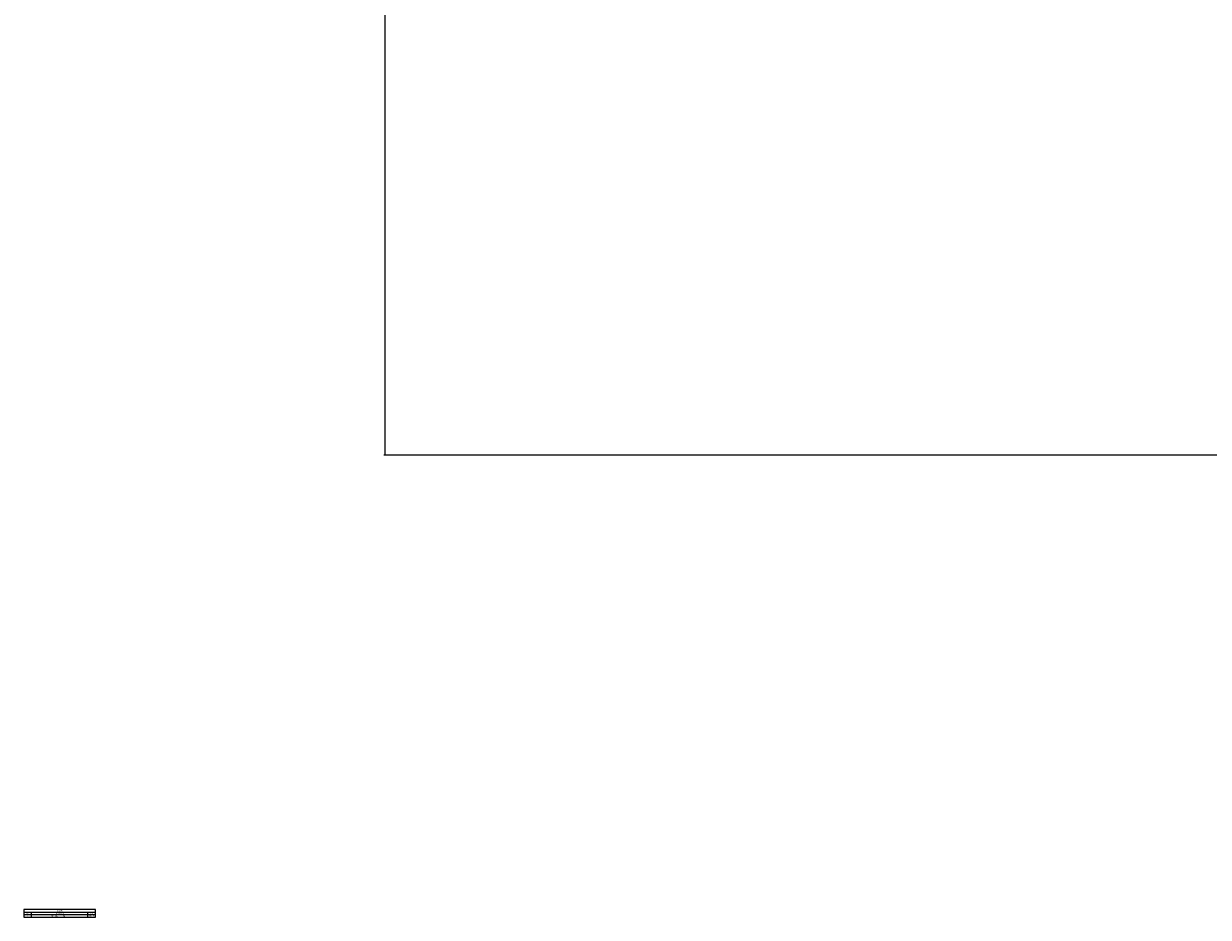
# Model space of a CAD drawing. Header units: millimetres. Extents: x 20 to 23339, y 40 to 19992.
# Tile 1 of 154: x 20 to 5284, y 40 to 4012. Entities that reach past the tile are written whole.
import ezdxf

# ---------------------------------------------------------------- set-up
doc = ezdxf.new("R2010")
doc.units = ezdxf.units.MM
doc.header["$LTSCALE"] = 2
doc.layers.add('COMPONENT_GEOMETRY', color=7, linetype='Continuous')
doc.styles.add('SLDTEXTSTYLE0', font='TXT', dxfattribs={"width": 0.75})
doc.dimstyles.new('SLDDIMSTYLE0', dxfattribs={"dimtxt": 100, "dimasz": 6.604, "dimexe": 0, "dimexo": 0.0625, "dimgap": 25, "dimtad": 0, "dimtih": 1, "dimtoh": 1, "dimdec": 0, "dimrnd": 1e-09, "dimzin": 12, "dimdsep": 46, "dimtxsty": 'SLDTEXTSTYLE0', "dimsah": 1, "dimcen": 0.09, "dimadec": 0, "dimazin": 3, "dimtfac": 1, "dimtdec": 0, "dimtofl": 0, "dimtmove": 0, "dimatfit": 3, "dimfxl": 1, "dimfrac": 2, "dimtolj": 1, "dimtzin": 12, "dimarcsym": 0})

# ---------------------------------------------------------------- blocks, each defined once
blk = doc.blocks.new('SW_TABLEANNOTATION_8')
at = {"layer": 'COMPONENT_GEOMETRY', "color": 0}
for p, q in [((0, 0), (0, -34.3)), ((319.4, 0), (0, 0)), ((319.4, -34.3), (319.4, 0)), ((0, -10.9), (319.4, -10.9)), ((0, -21.8), (319.4, -21.8)), ((0, -34.3), (319.4, -34.3)), ((33.7, -10.9), (33.7, -21.8)), ((33.7, -21.8), (33.7, -34.3)), ((283.9, -10.9), (283.9, -21.8)), ((283.9, -21.8), (283.9, -34.3))]:
    blk.add_line(p, q, dxfattribs=at)
at = {"layer": 'COMPONENT_GEOMETRY', "color": 0, "attachment_point": 1, "style": 'SLDTEXTSTYLE0'}
for s, insert, char_height in [('REV.', (10.9, -13.7), 4.23), ('A', (14.8, -25.4), 4.23), ('Initial check in for costing', (124.3, -25.4), 4.233), ('DESCRIPTION', (141.1, -13.7), 4.233), ('REVISIONS', (145.8, -2.8), 4.23), ('01/12/2017', (286.6, -25.4), 4.23), ('DATE', (294.7, -13.7), 4.23)]:
    blk.add_mtext(s, dxfattribs=dict(at, insert=insert, char_height=char_height))
blk = doc.blocks.new('_D_4')
at = {"layer": 'COMPONENT_GEOMETRY', "color": 7}
for p, q in [((6638.5, 7959.5), (1620.3, 7959.5)), ((1626.6, 7959.5), (1626.6, 5191.3)), ((1426.6, 5171), (1396.1, 5171)), ((1396.1, 5171), (1396.1, 5012.3)), ((1826.7, 5171), (1857.2, 5171)), ((1857.2, 5171), (1857.2, 5012.3)), ((1396.1, 5012.3), (1426.6, 5012.3)), ((1857.2, 5012.3), (1826.7, 5012.3)), ((1626.6, 2094.5), (1626.6, 4862.7)), ((6459.7, 2094.5), (1620.3, 2094.5))]:
    blk.add_line(p, q, dxfattribs=at)
for points in [[(1626.6, 7959.5), (1625.6, 7952.9), (1627.6, 7952.9)], [(1626.6, 2094.5), (1627.6, 2101.1), (1625.6, 2101.1)]]:
    blk.add_solid(points, dxfattribs=at)
at = {"layer": 'COMPONENT_GEOMETRY', "color": 7, "char_height": 100, "attachment_point": 1, "style": 'SLDTEXTSTYLE0'}
for s, insert in [('9\'7.45"', (1426.6, 5141.2)), ('2933mm', (1353.8, 4991.6))]:
    blk.add_mtext(s, dxfattribs=dict(at, insert=insert))

msp = doc.modelspace()

# ---------------------------------------------------------------- block references
at = {"layer": 'COMPONENT_GEOMETRY'}
msp.add_blockref('SW_TABLEANNOTATION_8', (19.56, 74.75), dxfattribs=at)

# ---------------------------------------------------------------- dimensions: what is measured, and where the dimension line sits
at = {"layer": 'COMPONENT_GEOMETRY', "color": 7}
dim = msp.add_linear_dim(base=(1626.62, 7959.49), p1=(6462.29, 2094.49), p2=(6641.06, 7959.49), angle=90, dimstyle='SLDDIMSTYLE0', dxfattribs=at)
dim.commit()
dim.dimension.update_dxf_attribs({"geometry": '_D_4', "text_midpoint": (1626.62, 5026.99), "dimtype": 160})

doc.saveas('drawing.dxf')
